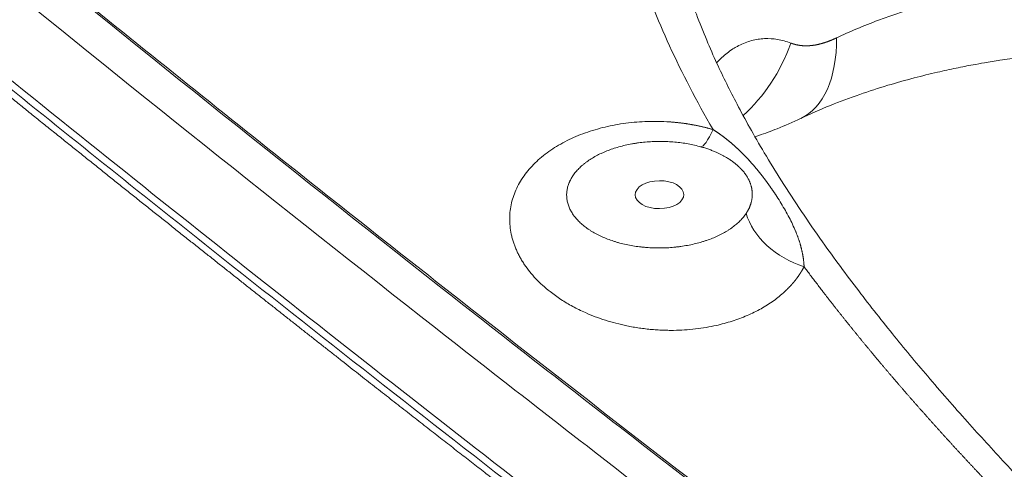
# Model space of a CAD drawing. Header units: millimetres. Extents: x -170 to 6906, y -2212 to 4257.
# Tile 64 of 256: x 2390.22 to 2402.16, y 1644.05 to 1649.49. Entities that reach past the tile are written whole.
import ezdxf

# ---------------------------------------------------------------- set-up
doc = ezdxf.new("R2010")
doc.units = ezdxf.units.MM
doc.layers.add('1轮廓实线层', color=7, linetype='Continuous', lineweight=18)

msp = doc.modelspace()

# ---------------------------------------------------------------- linework, layer by layer
at = {"layer": '1轮廓实线层', "color": 0}
for centre, major_axis, ratio, start_param, end_param in [((2398.008, 1650.018), (-0.172, -2.102), 0.812664, 0.711441, 1.244393), ((2398.786, 1650.205), (0.904, -1.906), 0.517374, 6.282817, 7.119414), ((2398.705, 1648.765), (-0.234, -0.811), 0.154301, 0.057013, 0.781327), ((2399.803, 1647.106), (0.747, -0.392), 0.696058, 3.722004, 4.970924)]:
    msp.add_ellipse(centre, major_axis=major_axis, ratio=ratio, start_param=start_param, end_param=end_param, dxfattribs=at)
msp.add_ellipse((2397.978, 1647.376), major_axis=(-0.295, -0.002), ratio=0.573587, dxfattribs=at)
for points, knots in [([(2398.627, 1648.164), (2398.426, 1648.511), (2398.251, 1648.849), (2397.951, 1649.505), (2397.826, 1649.823), (2397.626, 1650.441), (2397.552, 1650.741), (2397.477, 1651.175), (2397.459, 1651.317), (2397.44, 1651.527), (2397.433, 1651.631), (2397.43, 1651.75), (2397.429, 1651.809), (2397.428, 1651.839), (2397.428, 1651.854), (2397.428, 1651.861), (2397.428, 1651.865), (2397.428, 1651.867), (2397.428, 1651.867), (2397.428, 1651.868), (2397.428, 1651.868), (2397.428, 1651.868), (2397.428, 1651.868), (2397.428, 1651.868), (2397.428, 1651.868), (2397.429, 1652.2), (2397.467, 1652.515), (2397.581, 1652.963), (2397.652, 1653.181), (2397.76, 1653.424), (2397.82, 1653.543), (2397.852, 1653.601), (2397.868, 1653.63), (2397.876, 1653.645), (2397.88, 1653.652), (2397.882, 1653.656), (2397.883, 1653.658), (2397.884, 1653.659), (2397.884, 1653.659), (2397.884, 1653.659), (2397.884, 1653.659), (2397.884, 1653.659), (2397.884, 1653.659), (2398.048, 1653.947), (2398.25, 1654.209), (2398.609, 1654.561), (2398.738, 1654.672), (2398.945, 1654.828), (2399.052, 1654.904), (2399.183, 1654.987), (2399.25, 1655.028), (2399.284, 1655.048), (2399.301, 1655.058), (2399.309, 1655.062), (2399.314, 1655.065), (2399.316, 1655.067), (2399.632, 1655.249), (2399.975, 1655.398), (2400.535, 1655.576), (2400.728, 1655.628), (2401.03, 1655.693), (2401.184, 1655.723), (2401.369, 1655.753), (2401.462, 1655.767), (2401.509, 1655.774), (2401.533, 1655.777), (2401.544, 1655.778), (2401.55, 1655.779), (2401.553, 1655.78), (2401.555, 1655.78), (2401.555, 1655.78), (2401.556, 1655.78), (2401.556, 1655.78), (2401.556, 1655.78), (2401.556, 1655.78), (2401.956, 1655.833), (2402.372, 1655.856), (2403.024, 1655.849), (2403.356, 1655.835), (2403.754, 1655.799), (2403.957, 1655.777), (2404.059, 1655.765), (2404.11, 1655.758), (2404.135, 1655.755), (2404.148, 1655.753), (2404.154, 1655.752), (2404.158, 1655.752), (2404.159, 1655.752), (2404.16, 1655.752), (2404.16, 1655.752), (2404.161, 1655.752), (2404.161, 1655.752), (2404.161, 1655.752), (2404.161, 1655.752), (2404.54, 1655.702), (2404.93, 1655.634), (2405.732, 1655.462), (2406.143, 1655.358), (2406.989, 1655.114), (2407.423, 1654.975), (2408.313, 1654.661), (2408.768, 1654.486), (2409.236, 1654.294)], [0, 0, 0, 0, 0.0625, 0.0625, 0.125, 0.125, 0.1875, 0.1875, 0.21875, 0.21875, 0.234375, 0.242187, 0.246094, 0.248047, 0.249023, 0.249512, 0.249756, 0.249878, 0.249939, 0.249969, 0.249985, 0.249992, 0.249996, 0.249996, 0.25, 0.25, 0.3125, 0.3125, 0.34375, 0.359375, 0.367187, 0.371094, 0.373047, 0.374023, 0.374512, 0.374756, 0.374878, 0.374939, 0.374969, 0.374985, 0.374992, 0.374992, 0.375, 0.375, 0.4375, 0.4375, 0.46875, 0.46875, 0.484375, 0.492187, 0.496094, 0.498047, 0.499023, 0.499512, 0.499512, 0.5, 0.5, 0.5625, 0.5625, 0.59375, 0.59375, 0.609375, 0.617187, 0.621094, 0.623047, 0.624023, 0.624512, 0.624756, 0.624878, 0.624939, 0.624969, 0.624985, 0.624992, 0.624992, 0.625, 0.625, 0.6875, 0.6875, 0.71875, 0.734375, 0.742187, 0.746094, 0.748047, 0.749023, 0.749512, 0.749756, 0.749878, 0.749939, 0.749969, 0.749985, 0.749992, 0.749996, 0.749996, 0.75, 0.75, 0.8125, 0.8125, 0.875, 0.875, 0.9375, 0.9375, 1, 1, 1, 1]), ([(2420.325, 1646.813), (2419.819, 1647.159), (2418.833, 1647.823), (2417.428, 1648.738), (2416.094, 1649.574), (2414.828, 1650.337), (2413.628, 1651.028), (2412.492, 1651.651), (2411.417, 1652.21), (2410.401, 1652.707), (2409.761, 1653), (2409.411, 1653.154), (2409.368, 1653.173), (2409.324, 1653.192), (2409.318, 1653.195), (2409.318, 1653.195), (2409.318, 1653.195), (2409.318, 1653.195), (2409.317, 1653.195), (2409.317, 1653.195), (2409.317, 1653.195), (2409.316, 1653.196), (2409.313, 1653.197), (2409.306, 1653.2), (2409.281, 1653.211), (2409.223, 1653.236), (2409.029, 1653.32), (2408.575, 1653.511), (2408.173, 1653.67), (2407.388, 1653.968), (2406.396, 1654.307), (2405.507, 1654.543), (2404.875, 1654.684), (2404.671, 1654.725), (2404.373, 1654.779), (2404.263, 1654.797), (2404.149, 1654.815), (2404.13, 1654.818), (2404.123, 1654.819), (2404.122, 1654.819), (2404.122, 1654.819), (2404.121, 1654.819), (2404.121, 1654.819), (2404.121, 1654.819), (2404.121, 1654.819), (2404.121, 1654.819), (2404.118, 1654.819), (2404.111, 1654.821), (2404.067, 1654.827), (2403.953, 1654.844), (2403.845, 1654.858), (2403.488, 1654.901), (2403.214, 1654.923), (2402.688, 1654.944), (2402.435, 1654.943), (2401.952, 1654.919), (2401.721, 1654.896), (2401.281, 1654.831), (2401.071, 1654.788), (2400.771, 1654.71), (2400.674, 1654.682), (2400.485, 1654.622), (2400.392, 1654.59), (2400.291, 1654.551), (2400.277, 1654.545), (2400.263, 1654.54), (2400.259, 1654.538), (2400.258, 1654.538), (2400.257, 1654.537), (2400.257, 1654.537), (2400.257, 1654.537), (2400.255, 1654.536), (2400.247, 1654.533), (2400.215, 1654.521), (2400.137, 1654.488), (2400.066, 1654.457), (2399.928, 1654.392), (2399.839, 1654.347), (2399.582, 1654.203), (2399.424, 1654.096), (2399.204, 1653.921), (2399.134, 1653.86), (2399.032, 1653.765), (2398.999, 1653.732), (2398.934, 1653.666), (2398.902, 1653.632), (2398.808, 1653.529), (2398.689, 1653.385), (2398.583, 1653.231), (2398.433, 1652.991), (2398.347, 1652.82), (2398.241, 1652.546), (2398.21, 1652.452), (2398.179, 1652.343), (2398.176, 1652.33), (2398.172, 1652.316), (2398.171, 1652.314), (2398.171, 1652.314), (2398.171, 1652.314), (2398.171, 1652.314), (2398.171, 1652.314), (2398.171, 1652.314), (2398.171, 1652.313), (2398.171, 1652.313), (2398.17, 1652.31), (2398.169, 1652.305), (2398.164, 1652.286), (2398.153, 1652.241), (2398.117, 1652.088), (2398.092, 1651.942), (2398.061, 1651.673), (2398.053, 1651.52), (2398.054, 1651.36)], [0, 0, 0, 0, 0.050996, 0.101991, 0.152987, 0.203983, 0.254978, 0.305974, 0.35697, 0.407966, 0.458961, 0.458961, 0.465336, 0.466132, 0.466232, 0.466245, 0.466245, 0.466248, 0.466248, 0.466251, 0.466257, 0.466282, 0.466332, 0.466531, 0.466929, 0.468523, 0.47171, 0.484459, 0.509957, 0.509957, 0.560953, 0.611948, 0.611948, 0.637446, 0.637446, 0.650195, 0.651789, 0.652585, 0.652685, 0.652735, 0.652741, 0.652744, 0.652744, 0.652747, 0.652747, 0.65276, 0.652785, 0.652984, 0.653382, 0.65657, 0.662944, 0.662944, 0.688442, 0.688442, 0.71394, 0.71394, 0.739438, 0.739438, 0.764935, 0.764935, 0.777684, 0.777684, 0.790433, 0.790433, 0.792027, 0.792425, 0.792525, 0.792575, 0.7926, 0.7926, 0.792624, 0.792624, 0.792824, 0.79362, 0.796808, 0.803182, 0.803182, 0.815931, 0.815931, 0.841429, 0.841429, 0.854178, 0.854178, 0.860552, 0.860552, 0.866927, 0.866927, 0.879676, 0.892425, 0.892425, 0.917922, 0.917922, 0.930671, 0.930671, 0.932265, 0.932464, 0.932489, 0.932492, 0.932492, 0.932495, 0.932495, 0.932502, 0.932514, 0.932564, 0.932663, 0.933062, 0.933859, 0.937046, 0.94342, 0.968918, 0.968918, 1, 1, 1, 1]), ([(2407.17, 1639.49), (2407.022, 1639.611), (2406.647, 1639.923), (2406.072, 1640.412), (2405.468, 1640.939), (2404.935, 1641.416), (2404.496, 1641.817), (2404.143, 1642.147), (2403.86, 1642.415), (2403.603, 1642.663), (2403.362, 1642.899), (2403.041, 1643.218), (2402.652, 1643.613), (2402.188, 1644.1), (2401.724, 1644.607), (2401.266, 1645.129), (2400.816, 1645.668), (2400.38, 1646.22), (2400.006, 1646.726), (2399.698, 1647.172), (2399.462, 1647.532), (2399.253, 1647.872), (2399.074, 1648.182), (2398.923, 1648.46), (2398.791, 1648.718), (2398.668, 1648.976), (2398.544, 1649.257), (2398.427, 1649.549), (2398.319, 1649.855), (2398.223, 1650.175), (2398.137, 1650.536), (2398.073, 1650.936), (2398.055, 1651.213), (2398.054, 1651.358)], [0, 0, 0, 0, 0.034621, 0.088406, 0.137109, 0.180778, 0.219406, 0.246225, 0.269938, 0.29144, 0.312318, 0.332592, 0.375654, 0.416043, 0.458859, 0.505771, 0.548708, 0.594342, 0.642669, 0.672416, 0.701896, 0.728746, 0.752883, 0.774637, 0.793553, 0.812636, 0.83414, 0.858049, 0.87927, 0.90421, 0.932765, 0.964714, 1, 1, 1, 1]), ([(2412.536, 1633.261), (2412.508, 1633.282), (2412.445, 1633.329), (2412.325, 1633.417), (2412.113, 1633.573), (2411.811, 1633.795), (2411.449, 1634.062), (2410.967, 1634.417), (2410.366, 1634.861), (2409.407, 1635.57), (2408.211, 1636.455), (2406.782, 1637.518), (2405.358, 1638.581), (2403.465, 1640.002), (2401.108, 1641.785), (2398.291, 1643.943), (2394.548, 1646.854), (2391.751, 1649.085), (2389.882, 1650.607)], [0, 0, 0, 0, 0.003906, 0.007813, 0.015625, 0.03125, 0.046875, 0.0625, 0.09375, 0.125, 0.1875, 0.25, 0.3125, 0.375, 0.5, 0.625, 0.75, 1, 1, 1, 1]), ([(2412.541, 1633.283), (2410.661, 1634.667), (2406.886, 1637.455), (2401.203, 1641.724), (2396.472, 1645.371), (2392.702, 1648.352), (2390.824, 1649.865), (2389.888, 1650.628)], [0, 0, 0, 0, 0.25, 0.5, 0.75, 0.875, 1, 1, 1, 1]), ([(2389.484, 1650.377), (2391.353, 1648.855), (2394.15, 1646.624), (2397.893, 1643.713), (2400.71, 1641.555), (2403.067, 1639.772), (2404.961, 1638.352), (2406.385, 1637.288), (2407.814, 1636.226), (2409.009, 1635.34), (2409.968, 1634.631), (2410.57, 1634.187), (2411.051, 1633.832), (2411.413, 1633.565), (2411.715, 1633.343), (2411.927, 1633.187), (2412.047, 1633.099), (2412.11, 1633.052), (2412.139, 1633.032)], [0, 0, 0, 0, 0.25, 0.375, 0.5, 0.625, 0.6875, 0.75, 0.8125, 0.875, 0.90625, 0.9375, 0.953125, 0.96875, 0.984375, 0.992187, 0.996094, 1, 1, 1, 1]), ([(2400.123, 1649.274), (2400.283, 1649.35), (2401.142, 1649.711), (2402.259, 1649.965), (2403.67, 1650.046), (2403.988, 1650.053), (2404.322, 1650.048)], [0, 0, 0, 0, 0.161263, 0.82024, 0.82024, 1, 1, 1, 1]), ([(2396.471, 1643.641), (2395.161, 1644.655), (2393.854, 1645.679), (2391.677, 1647.404), (2390.806, 1648.1), (2389.734, 1648.965), (2389.531, 1649.13), (2389.328, 1649.294)], [0, 0, 0, 0, 0.548534, 0.548534, 0.914453, 0.914453, 1, 1, 1, 1]), ([(2396.432, 1643.568), (2396.409, 1643.586), (2396.362, 1643.623), (2396.291, 1643.678), (2396.218, 1643.734), (2396.145, 1643.791), (2396.07, 1643.848), (2395.995, 1643.907), (2395.918, 1643.967), (2395.84, 1644.028), (2395.76, 1644.089), (2395.68, 1644.152), (2395.598, 1644.216), (2395.515, 1644.28), (2395.431, 1644.346), (2395.346, 1644.412), (2395.259, 1644.479), (2395.172, 1644.548), (2395.083, 1644.617), (2394.993, 1644.687), (2394.902, 1644.759), (2394.809, 1644.831), (2394.716, 1644.904), (2394.621, 1644.978), (2394.525, 1645.053), (2394.428, 1645.129), (2394.33, 1645.206), (2394.23, 1645.284), (2394.13, 1645.363), (2394.028, 1645.443), (2393.925, 1645.524), (2393.821, 1645.606), (2393.716, 1645.688), (2393.609, 1645.772), (2393.502, 1645.857), (2393.393, 1645.943), (2393.283, 1646.03), (2393.171, 1646.117), (2393.059, 1646.206), (2392.946, 1646.296), (2392.831, 1646.387), (2392.715, 1646.478), (2392.598, 1646.571), (2392.48, 1646.665), (2392.36, 1646.759), (2392.24, 1646.855), (2392.118, 1646.952), (2391.995, 1647.05), (2391.871, 1647.148), (2391.745, 1647.248), (2391.619, 1647.349), (2391.491, 1647.451), (2391.362, 1647.554), (2391.232, 1647.658), (2391.101, 1647.763), (2390.969, 1647.869), (2390.835, 1647.976), (2390.7, 1648.084), (2390.564, 1648.193), (2390.427, 1648.303), (2390.289, 1648.414), (2390.149, 1648.527), (2390.009, 1648.64), (2389.867, 1648.755), (2389.724, 1648.87), (2389.579, 1648.987), (2389.434, 1649.105), (2389.337, 1649.183), (2389.288, 1649.223)], [0, 0, 0, 0, 0.009747, 0.019662, 0.029743, 0.03999, 0.050404, 0.060985, 0.071732, 0.082645, 0.093725, 0.10497, 0.116382, 0.127961, 0.139705, 0.151615, 0.163691, 0.175934, 0.188342, 0.200916, 0.213655, 0.226561, 0.239632, 0.252869, 0.266272, 0.27984, 0.293574, 0.307474, 0.321539, 0.33577, 0.350167, 0.364729, 0.379457, 0.394351, 0.40941, 0.424635, 0.440026, 0.455583, 0.471306, 0.487195, 0.503249, 0.51947, 0.535858, 0.552411, 0.569131, 0.586017, 0.603071, 0.62029, 0.637677, 0.655231, 0.672952, 0.690841, 0.708897, 0.727121, 0.745513, 0.764073, 0.782801, 0.801698, 0.820764, 0.839999, 0.859403, 0.878977, 0.898721, 0.918635, 0.93872, 0.958975, 0.979402, 1, 1, 1, 1]), ([(2398.671, 1648.973), (2398.711, 1649.017), (2398.775, 1649.076), (2398.855, 1649.133), (2398.897, 1649.159), (2398.919, 1649.17), (2398.929, 1649.176), (2398.935, 1649.179), (2398.937, 1649.18), (2398.939, 1649.181), (2398.94, 1649.181), (2398.94, 1649.182), (2398.94, 1649.182), (2398.94, 1649.182), (2398.965, 1649.195), (2398.991, 1649.206), (2399.042, 1649.226), (2399.068, 1649.234), (2399.146, 1649.255), (2399.25, 1649.271), (2399.409, 1649.261), (2399.517, 1649.231), (2399.571, 1649.211)], [0, 0, 0, 0, 0.159098, 0.243189, 0.285234, 0.306256, 0.316767, 0.322023, 0.324651, 0.325965, 0.326622, 0.32695, 0.32695, 0.327279, 0.327279, 0.411369, 0.411369, 0.495459, 0.495459, 0.663639, 0.83182, 1, 1, 1, 1]), ([(2399.571, 1649.211), (2399.572, 1649.211), (2399.575, 1649.21), (2399.579, 1649.208), (2399.583, 1649.207), (2399.587, 1649.205), (2399.591, 1649.204), (2399.595, 1649.203), (2399.599, 1649.201), (2399.603, 1649.2), (2399.607, 1649.199), (2399.611, 1649.198), (2399.615, 1649.197), (2399.619, 1649.196), (2399.624, 1649.195), (2399.628, 1649.193), (2399.632, 1649.192), (2399.636, 1649.192), (2399.64, 1649.191), (2399.644, 1649.19), (2399.648, 1649.189), (2399.653, 1649.188), (2399.657, 1649.187), (2399.661, 1649.186), (2399.665, 1649.186), (2399.67, 1649.185), (2399.674, 1649.184), (2399.678, 1649.184), (2399.682, 1649.183), (2399.687, 1649.183), (2399.691, 1649.182), (2399.695, 1649.182), (2399.699, 1649.181), (2399.704, 1649.181), (2399.708, 1649.18), (2399.712, 1649.18), (2399.717, 1649.18), (2399.721, 1649.179), (2399.726, 1649.179), (2399.73, 1649.179), (2399.734, 1649.179), (2399.739, 1649.179), (2399.743, 1649.179), (2399.748, 1649.178), (2399.752, 1649.178), (2399.757, 1649.178), (2399.761, 1649.178), (2399.765, 1649.178), (2399.77, 1649.179), (2399.774, 1649.179), (2399.779, 1649.179), (2399.783, 1649.179), (2399.788, 1649.179), (2399.792, 1649.18), (2399.797, 1649.18), (2399.802, 1649.18), (2399.806, 1649.181), (2399.811, 1649.181), (2399.815, 1649.181), (2399.82, 1649.182), (2399.825, 1649.182), (2399.829, 1649.183), (2399.834, 1649.183), (2399.838, 1649.184), (2399.843, 1649.185), (2399.848, 1649.185), (2399.853, 1649.186), (2399.857, 1649.187), (2399.862, 1649.188), (2399.867, 1649.188), (2399.871, 1649.189), (2399.876, 1649.19), (2399.881, 1649.191), (2399.886, 1649.192), (2399.89, 1649.193), (2399.895, 1649.194), (2399.9, 1649.195), (2399.905, 1649.196), (2399.91, 1649.197), (2399.914, 1649.198), (2399.919, 1649.2), (2399.924, 1649.201), (2399.929, 1649.202), (2399.934, 1649.203), (2399.939, 1649.205), (2399.944, 1649.206), (2399.949, 1649.207), (2399.954, 1649.209), (2399.959, 1649.21), (2399.963, 1649.212), (2399.968, 1649.213), (2399.973, 1649.215), (2399.978, 1649.216), (2399.983, 1649.218), (2399.988, 1649.22), (2399.993, 1649.221), (2399.999, 1649.223), (2400.004, 1649.225), (2400.009, 1649.226), (2400.014, 1649.228), (2400.019, 1649.23), (2400.024, 1649.232), (2400.029, 1649.234), (2400.034, 1649.236), (2400.039, 1649.238), (2400.044, 1649.24), (2400.05, 1649.242), (2400.055, 1649.244), (2400.06, 1649.246), (2400.065, 1649.248), (2400.07, 1649.251), (2400.076, 1649.253), (2400.081, 1649.255), (2400.086, 1649.257), (2400.091, 1649.26), (2400.097, 1649.262), (2400.102, 1649.264), (2400.107, 1649.267), (2400.113, 1649.269), (2400.118, 1649.272), (2400.121, 1649.273), (2400.123, 1649.274)], [0, 0, 0, 0, 0.009226, 0.018428, 0.027605, 0.036758, 0.045887, 0.054993, 0.064075, 0.073134, 0.082169, 0.091182, 0.100173, 0.109141, 0.118087, 0.127011, 0.135914, 0.144796, 0.153656, 0.162495, 0.171314, 0.180113, 0.188892, 0.19765, 0.20639, 0.21511, 0.223811, 0.232493, 0.241157, 0.249802, 0.25843, 0.26704, 0.275632, 0.284208, 0.292766, 0.301309, 0.309834, 0.318344, 0.326838, 0.335317, 0.343781, 0.352229, 0.360663, 0.369083, 0.37749, 0.385882, 0.394261, 0.402627, 0.41098, 0.419321, 0.42765, 0.435967, 0.444272, 0.452566, 0.460849, 0.469122, 0.477384, 0.485637, 0.49388, 0.502113, 0.510338, 0.518554, 0.526761, 0.534961, 0.543153, 0.551337, 0.559515, 0.567685, 0.57585, 0.584008, 0.592161, 0.600308, 0.60845, 0.616587, 0.62472, 0.632849, 0.640975, 0.649097, 0.657216, 0.665332, 0.673446, 0.681558, 0.689668, 0.697777, 0.705885, 0.713992, 0.722099, 0.730206, 0.738313, 0.746421, 0.754531, 0.762641, 0.770754, 0.778868, 0.786985, 0.795105, 0.803227, 0.811354, 0.819484, 0.827618, 0.835757, 0.8439, 0.852049, 0.860203, 0.868363, 0.87653, 0.884703, 0.892883, 0.90107, 0.909264, 0.917467, 0.925677, 0.933897, 0.942125, 0.950362, 0.958609, 0.966866, 0.975134, 0.983411, 0.9917, 1, 1, 1, 1]), ([(2399.689, 1648.299), (2399.805, 1648.354), (2400.036, 1648.455), (2400.392, 1648.588), (2400.732, 1648.698), (2401.048, 1648.787), (2401.326, 1648.855), (2401.532, 1648.9), (2401.676, 1648.929), (2401.791, 1648.95), (2401.932, 1648.976), (2402.12, 1649.006), (2402.359, 1649.041), (2402.651, 1649.076), (2402.997, 1649.109), (2403.399, 1649.135), (2403.859, 1649.151), (2404.186, 1649.152), (2404.359, 1649.149)], [0, 0, 0, 0, 0.095066, 0.182635, 0.262262, 0.334057, 0.395074, 0.443391, 0.466206, 0.486576, 0.515306, 0.553839, 0.602226, 0.660582, 0.729118, 0.808172, 0.89824, 1, 1, 1, 1]), ([(2399.73, 1646.503), (2399.729, 1646.502), (2399.728, 1646.498), (2399.725, 1646.493), (2399.722, 1646.488), (2399.719, 1646.483), (2399.716, 1646.478), (2399.714, 1646.472), (2399.711, 1646.467), (2399.708, 1646.462), (2399.705, 1646.457), (2399.702, 1646.452), (2399.699, 1646.447), (2399.695, 1646.442), (2399.692, 1646.437), (2399.689, 1646.432), (2399.686, 1646.427), (2399.683, 1646.422), (2399.679, 1646.417), (2399.676, 1646.412), (2399.673, 1646.407), (2399.669, 1646.402), (2399.666, 1646.397), (2399.663, 1646.392), (2399.659, 1646.387), (2399.656, 1646.382), (2399.652, 1646.377), (2399.649, 1646.372), (2399.645, 1646.367), (2399.641, 1646.362), (2399.638, 1646.358), (2399.634, 1646.353), (2399.63, 1646.348), (2399.627, 1646.343), (2399.623, 1646.338), (2399.619, 1646.334), (2399.615, 1646.329), (2399.611, 1646.324), (2399.607, 1646.319), (2399.603, 1646.314), (2399.599, 1646.31), (2399.595, 1646.305), (2399.591, 1646.3), (2399.587, 1646.296), (2399.583, 1646.291), (2399.579, 1646.286), (2399.575, 1646.282), (2399.57, 1646.277), (2399.566, 1646.272), (2399.562, 1646.268), (2399.558, 1646.263), (2399.553, 1646.259), (2399.549, 1646.254), (2399.544, 1646.249), (2399.54, 1646.245), (2399.535, 1646.24), (2399.531, 1646.236), (2399.526, 1646.231), (2399.522, 1646.227), (2399.517, 1646.222), (2399.512, 1646.218), (2399.508, 1646.213), (2399.503, 1646.209), (2399.498, 1646.204), (2399.494, 1646.2), (2399.489, 1646.196), (2399.484, 1646.191), (2399.459, 1646.169), (2399.414, 1646.131), (2399.343, 1646.078), (2399.268, 1646.029), (2399.189, 1645.983), (2399.106, 1645.941), (2399.019, 1645.902), (2398.929, 1645.868), (2398.835, 1645.837), (2398.738, 1645.809), (2398.63, 1645.784), (2398.511, 1645.762), (2398.381, 1645.745), (2398.249, 1645.735), (2398.135, 1645.732), (2398.039, 1645.734), (2397.963, 1645.737), (2397.886, 1645.743), (2397.81, 1645.751), (2397.734, 1645.761), (2397.658, 1645.773), (2397.563, 1645.791), (2397.451, 1645.817), (2397.323, 1645.854), (2397.199, 1645.897), (2397.092, 1645.941), (2397.001, 1645.983), (2396.926, 1646.022), (2396.853, 1646.063), (2396.783, 1646.107), (2396.716, 1646.153), (2396.641, 1646.21), (2396.561, 1646.277), (2396.479, 1646.357), (2396.406, 1646.441), (2396.352, 1646.513), (2396.314, 1646.572), (2396.288, 1646.617), (2396.264, 1646.662), (2396.243, 1646.708), (2396.224, 1646.755), (2396.207, 1646.802), (2396.193, 1646.85), (2396.178, 1646.914), (2396.165, 1646.994), (2396.161, 1647.089), (2396.167, 1647.183), (2396.183, 1647.276), (2396.21, 1647.366), (2396.247, 1647.454), (2396.293, 1647.541), (2396.35, 1647.624), (2396.415, 1647.703), (2396.489, 1647.779), (2396.57, 1647.849), (2396.689, 1647.937), (2396.854, 1648.034), (2397.039, 1648.112), (2397.197, 1648.163), (2397.318, 1648.196), (2397.443, 1648.222), (2397.571, 1648.242), (2397.702, 1648.256), (2397.834, 1648.263), (2397.966, 1648.264), (2398.06, 1648.26), (2398.115, 1648.256), (2398.13, 1648.255), (2398.146, 1648.254), (2398.161, 1648.252), (2398.177, 1648.251), (2398.192, 1648.249), (2398.208, 1648.247), (2398.223, 1648.246), (2398.239, 1648.244), (2398.254, 1648.242), (2398.269, 1648.24), (2398.285, 1648.238), (2398.3, 1648.236), (2398.315, 1648.233), (2398.33, 1648.231), (2398.345, 1648.228), (2398.361, 1648.226), (2398.376, 1648.223), (2398.391, 1648.22), (2398.406, 1648.218), (2398.421, 1648.215), (2398.436, 1648.212), (2398.451, 1648.209), (2398.465, 1648.205), (2398.48, 1648.202), (2398.495, 1648.199), (2398.51, 1648.195), (2398.525, 1648.192), (2398.539, 1648.188), (2398.554, 1648.184), (2398.569, 1648.181), (2398.583, 1648.177), (2398.598, 1648.173), (2398.613, 1648.169), (2398.622, 1648.166), (2398.627, 1648.164)], [0, 0, 0, 0, 0.000948, 0.001896, 0.002844, 0.003791, 0.004738, 0.005685, 0.006632, 0.007578, 0.008524, 0.00947, 0.010416, 0.011362, 0.012307, 0.013252, 0.014198, 0.015143, 0.016088, 0.017033, 0.017978, 0.018924, 0.019869, 0.020814, 0.021759, 0.022704, 0.02365, 0.024595, 0.025541, 0.026487, 0.027433, 0.028379, 0.029325, 0.030272, 0.031219, 0.032166, 0.033113, 0.034061, 0.035009, 0.035957, 0.036906, 0.037855, 0.038805, 0.039755, 0.040705, 0.041656, 0.042607, 0.043559, 0.044511, 0.045464, 0.046417, 0.047371, 0.048326, 0.049281, 0.050236, 0.051193, 0.05215, 0.053107, 0.054065, 0.055025, 0.055984, 0.056945, 0.057906, 0.058868, 0.059831, 0.060795, 0.061759, 0.062724, 0.075287, 0.087767, 0.100204, 0.112642, 0.125119, 0.137555, 0.149978, 0.162431, 0.174953, 0.187586, 0.203386, 0.219026, 0.234586, 0.250147, 0.259085, 0.267987, 0.276868, 0.285742, 0.294625, 0.303532, 0.312479, 0.328223, 0.34383, 0.359386, 0.374976, 0.385434, 0.395848, 0.406245, 0.416651, 0.427094, 0.437598, 0.45334, 0.468915, 0.484417, 0.499936, 0.507714, 0.51548, 0.523245, 0.531023, 0.538825, 0.546663, 0.554549, 0.562495, 0.578313, 0.593941, 0.609475, 0.625012, 0.640468, 0.655964, 0.671594, 0.687447, 0.703181, 0.718838, 0.7345, 0.75025, 0.781432, 0.812916, 0.82859, 0.844179, 0.859751, 0.875378, 0.891118, 0.906678, 0.922135, 0.937565, 0.939386, 0.941203, 0.943016, 0.944826, 0.946633, 0.948437, 0.950238, 0.952036, 0.953831, 0.955624, 0.957414, 0.959202, 0.960988, 0.962772, 0.964553, 0.966333, 0.968112, 0.969889, 0.971664, 0.973439, 0.975212, 0.976984, 0.978756, 0.980526, 0.982297, 0.984066, 0.985836, 0.987605, 0.989375, 0.991145, 0.992914, 0.994685, 0.996456, 0.998227, 1, 1, 1, 1]), ([(2399.136, 1648.078), (2399.151, 1648.083), (2399.241, 1648.113), (2399.426, 1648.18), (2399.594, 1648.254), (2399.689, 1648.299)], [0, 0, 0, 0, 0.083318, 0.482052, 1, 1, 1, 1]), ([(2398.627, 1648.164), (2398.629, 1648.163), (2398.634, 1648.16), (2398.641, 1648.155), (2398.648, 1648.151), (2398.655, 1648.146), (2398.662, 1648.142), (2398.669, 1648.137), (2398.676, 1648.132), (2398.683, 1648.127), (2398.69, 1648.123), (2398.697, 1648.118), (2398.704, 1648.113), (2398.711, 1648.108), (2398.718, 1648.103), (2398.725, 1648.098), (2398.731, 1648.093), (2398.738, 1648.088), (2398.745, 1648.083), (2398.752, 1648.078), (2398.759, 1648.073), (2398.765, 1648.068), (2398.772, 1648.062), (2398.779, 1648.057), (2398.786, 1648.052), (2398.792, 1648.047), (2398.799, 1648.041), (2398.806, 1648.036), (2398.812, 1648.031), (2398.819, 1648.025), (2398.825, 1648.02), (2398.832, 1648.014), (2398.839, 1648.009), (2398.845, 1648.003), (2398.852, 1647.998), (2398.858, 1647.992), (2398.865, 1647.987), (2398.871, 1647.981), (2398.877, 1647.975), (2398.884, 1647.97), (2398.89, 1647.964), (2398.897, 1647.958), (2398.903, 1647.953), (2398.909, 1647.947), (2398.916, 1647.941), (2398.922, 1647.935), (2398.928, 1647.929), (2398.934, 1647.924), (2398.941, 1647.918), (2398.947, 1647.912), (2398.953, 1647.906), (2398.959, 1647.9), (2398.965, 1647.894), (2398.972, 1647.888), (2398.978, 1647.882), (2398.984, 1647.876), (2398.99, 1647.87), (2398.996, 1647.864), (2399.002, 1647.857), (2399.008, 1647.851), (2399.014, 1647.845), (2399.02, 1647.839), (2399.026, 1647.833), (2399.032, 1647.827), (2399.038, 1647.82), (2399.043, 1647.814), (2399.049, 1647.808), (2399.055, 1647.801), (2399.061, 1647.795), (2399.067, 1647.789), (2399.073, 1647.782), (2399.078, 1647.776), (2399.084, 1647.77), (2399.09, 1647.763), (2399.095, 1647.757), (2399.101, 1647.75), (2399.107, 1647.744), (2399.112, 1647.738), (2399.118, 1647.731), (2399.124, 1647.725), (2399.129, 1647.718), (2399.135, 1647.712), (2399.14, 1647.705), (2399.146, 1647.698), (2399.151, 1647.692), (2399.157, 1647.685), (2399.162, 1647.679), (2399.168, 1647.672), (2399.173, 1647.665), (2399.179, 1647.659), (2399.184, 1647.652), (2399.189, 1647.645), (2399.195, 1647.639), (2399.2, 1647.632), (2399.205, 1647.625), (2399.211, 1647.619), (2399.216, 1647.612), (2399.221, 1647.605), (2399.227, 1647.598), (2399.232, 1647.592), (2399.237, 1647.585), (2399.242, 1647.578), (2399.247, 1647.571), (2399.253, 1647.564), (2399.258, 1647.557), (2399.263, 1647.551), (2399.268, 1647.544), (2399.273, 1647.537), (2399.278, 1647.53), (2399.283, 1647.523), (2399.288, 1647.516), (2399.293, 1647.509), (2399.298, 1647.502), (2399.303, 1647.495), (2399.308, 1647.488), (2399.313, 1647.481), (2399.318, 1647.474), (2399.323, 1647.467), (2399.328, 1647.46), (2399.333, 1647.453), (2399.338, 1647.446), (2399.343, 1647.439), (2399.348, 1647.432), (2399.352, 1647.425), (2399.357, 1647.418), (2399.362, 1647.411), (2399.367, 1647.404), (2399.372, 1647.397), (2399.376, 1647.39), (2399.381, 1647.383), (2399.386, 1647.376), (2399.39, 1647.368), (2399.395, 1647.361), (2399.417, 1647.328), (2399.454, 1647.269), (2399.504, 1647.184), (2399.55, 1647.1), (2399.591, 1647.017), (2399.617, 1646.957), (2399.633, 1646.921), (2399.638, 1646.907), (2399.643, 1646.894), (2399.648, 1646.881), (2399.653, 1646.868), (2399.658, 1646.855), (2399.662, 1646.843), (2399.666, 1646.83), (2399.671, 1646.817), (2399.675, 1646.805), (2399.679, 1646.792), (2399.683, 1646.779), (2399.686, 1646.767), (2399.69, 1646.755), (2399.693, 1646.742), (2399.696, 1646.73), (2399.699, 1646.718), (2399.702, 1646.705), (2399.705, 1646.693), (2399.708, 1646.681), (2399.71, 1646.669), (2399.713, 1646.657), (2399.715, 1646.645), (2399.717, 1646.633), (2399.719, 1646.621), (2399.721, 1646.609), (2399.722, 1646.597), (2399.724, 1646.585), (2399.725, 1646.574), (2399.726, 1646.562), (2399.727, 1646.55), (2399.728, 1646.538), (2399.729, 1646.527), (2399.73, 1646.515), (2399.73, 1646.507), (2399.73, 1646.503)], [0, 0, 0, 0, 0.003505, 0.007013, 0.010525, 0.01404, 0.017557, 0.021078, 0.024603, 0.02813, 0.031661, 0.035194, 0.038731, 0.042271, 0.045814, 0.049361, 0.05291, 0.056463, 0.060019, 0.063578, 0.06714, 0.070706, 0.074274, 0.077846, 0.081422, 0.085, 0.088582, 0.092167, 0.095755, 0.099347, 0.102942, 0.10654, 0.110142, 0.113748, 0.117357, 0.120969, 0.124585, 0.128204, 0.131827, 0.135454, 0.139084, 0.142718, 0.146356, 0.149997, 0.153642, 0.157291, 0.160944, 0.164601, 0.168262, 0.171927, 0.175596, 0.179269, 0.182946, 0.186627, 0.190312, 0.194002, 0.197696, 0.201394, 0.205097, 0.208804, 0.212516, 0.216232, 0.219953, 0.223679, 0.227409, 0.231144, 0.234884, 0.238628, 0.242378, 0.246133, 0.249892, 0.253657, 0.257427, 0.261203, 0.264983, 0.268769, 0.272561, 0.276358, 0.28016, 0.283968, 0.287782, 0.291601, 0.295426, 0.299257, 0.303094, 0.306937, 0.310786, 0.314641, 0.318503, 0.32237, 0.326244, 0.330124, 0.334011, 0.337904, 0.341803, 0.345709, 0.349622, 0.353542, 0.357468, 0.361402, 0.365342, 0.369289, 0.373243, 0.377204, 0.381173, 0.385148, 0.389131, 0.393122, 0.39712, 0.401125, 0.405138, 0.409158, 0.413186, 0.417222, 0.421266, 0.425317, 0.429377, 0.433444, 0.437519, 0.441603, 0.445694, 0.449794, 0.453903, 0.458019, 0.462144, 0.466277, 0.470419, 0.47457, 0.478729, 0.482897, 0.487073, 0.491258, 0.495453, 0.499656, 0.550026, 0.600129, 0.650063, 0.699924, 0.749799, 0.757734, 0.76562, 0.773456, 0.781245, 0.788985, 0.796677, 0.804322, 0.81192, 0.81947, 0.826973, 0.83443, 0.841841, 0.849205, 0.856524, 0.863797, 0.871024, 0.878207, 0.885344, 0.892437, 0.899486, 0.90649, 0.91345, 0.920366, 0.927239, 0.934068, 0.940854, 0.947596, 0.954296, 0.960952, 0.967566, 0.974138, 0.980667, 0.987153, 0.993598, 1, 1, 1, 1]), ([(2398.462, 1647.96), (2398.436, 1647.967), (2398.41, 1647.973), (2398.358, 1647.985), (2398.332, 1647.99), (2398.278, 1647.999), (2398.251, 1648.003), (2398.197, 1648.009), (2398.142, 1648.015), (2398.086, 1648.018), (2398.051, 1648.02), (2398.044, 1648.02), (2398.03, 1648.02), (2398.009, 1648.021), (2397.988, 1648.021), (2397.946, 1648.021), (2397.89, 1648.019), (2397.834, 1648.015), (2397.779, 1648.01), (2397.752, 1648.007), (2397.71, 1648.002), (2397.697, 1648), (2397.676, 1647.996), (2397.67, 1647.995), (2397.656, 1647.993), (2397.649, 1647.992), (2397.616, 1647.985), (2397.589, 1647.98), (2397.537, 1647.968), (2397.511, 1647.961), (2397.461, 1647.947), (2397.436, 1647.94), (2397.388, 1647.923), (2397.364, 1647.914), (2397.335, 1647.903), (2397.329, 1647.901), (2397.318, 1647.896), (2397.301, 1647.889), (2397.284, 1647.881), (2397.251, 1647.866), (2397.209, 1647.845), (2397.169, 1647.822), (2397.132, 1647.798), (2397.113, 1647.786), (2397.087, 1647.767), (2397.079, 1647.76), (2397.066, 1647.75), (2397.062, 1647.747), (2397.054, 1647.74), (2397.05, 1647.737), (2397.03, 1647.72), (2397, 1647.692), (2396.974, 1647.664), (2396.95, 1647.635), (2396.939, 1647.62), (2396.919, 1647.59), (2396.91, 1647.575), (2396.9, 1647.555), (2396.898, 1647.551), (2396.894, 1647.544), (2396.888, 1647.532), (2396.883, 1647.52), (2396.874, 1647.496), (2396.869, 1647.481), (2396.861, 1647.449), (2396.858, 1647.433), (2396.854, 1647.401), (2396.853, 1647.385), (2396.853, 1647.36), (2396.854, 1647.352), (2396.854, 1647.34), (2396.855, 1647.336), (2396.856, 1647.328), (2396.858, 1647.308), (2396.866, 1647.272), (2396.882, 1647.225), (2396.897, 1647.194), (2396.914, 1647.163), (2396.923, 1647.148), (2396.936, 1647.129), (2396.939, 1647.125), (2396.944, 1647.118), (2396.953, 1647.107), (2396.961, 1647.096), (2396.98, 1647.074), (2396.993, 1647.06), (2397.021, 1647.032), (2397.036, 1647.019), (2397.068, 1646.993), (2397.085, 1646.98), (2397.111, 1646.961), (2397.12, 1646.955), (2397.134, 1646.946), (2397.139, 1646.943), (2397.149, 1646.937), (2397.173, 1646.922), (2397.218, 1646.897), (2397.282, 1646.866), (2397.327, 1646.847), (2397.373, 1646.829), (2397.397, 1646.821), (2397.428, 1646.811), (2397.434, 1646.809), (2397.447, 1646.805), (2397.465, 1646.799), (2397.484, 1646.794), (2397.522, 1646.784), (2397.574, 1646.771), (2397.653, 1646.756), (2397.708, 1646.748), (2397.749, 1646.743), (2397.763, 1646.742), (2397.783, 1646.74), (2397.79, 1646.739), (2397.804, 1646.738), (2397.839, 1646.735), (2397.902, 1646.731), (2397.986, 1646.73), (2398.042, 1646.732), (2398.098, 1646.734), (2398.126, 1646.737), (2398.161, 1646.74), (2398.168, 1646.741), (2398.182, 1646.742), (2398.203, 1646.744), (2398.223, 1646.747), (2398.264, 1646.753), (2398.318, 1646.762), (2398.397, 1646.778), (2398.449, 1646.791), (2398.486, 1646.802), (2398.499, 1646.806), (2398.518, 1646.812), (2398.524, 1646.814), (2398.536, 1646.818), (2398.542, 1646.82), (2398.573, 1646.83), (2398.597, 1646.839), (2398.643, 1646.857), (2398.665, 1646.867), (2398.708, 1646.888), (2398.75, 1646.909), (2398.79, 1646.932), (2398.814, 1646.947), (2398.818, 1646.95), (2398.828, 1646.956), (2398.842, 1646.966), (2398.855, 1646.975), (2398.881, 1646.994), (2398.914, 1647.02), (2398.958, 1647.061), (2398.984, 1647.09), (2399.008, 1647.119), (2399.019, 1647.134), (2399.029, 1647.149)], [0, 0, 0, 0, 0.015625, 0.015625, 0.03125, 0.03125, 0.046875, 0.046875, 0.0625, 0.078125, 0.078125, 0.082031, 0.082031, 0.085937, 0.09375, 0.09375, 0.109375, 0.125, 0.125, 0.140625, 0.140625, 0.148437, 0.148437, 0.152344, 0.152344, 0.15625, 0.15625, 0.171875, 0.171875, 0.1875, 0.1875, 0.203125, 0.203125, 0.21875, 0.21875, 0.222656, 0.222656, 0.226562, 0.234375, 0.234375, 0.25, 0.265625, 0.265625, 0.28125, 0.28125, 0.289063, 0.289063, 0.292969, 0.292969, 0.296875, 0.296875, 0.3125, 0.328125, 0.328125, 0.34375, 0.34375, 0.359375, 0.359375, 0.363281, 0.363281, 0.367187, 0.375, 0.375, 0.390625, 0.390625, 0.40625, 0.40625, 0.421875, 0.421875, 0.429687, 0.429687, 0.433594, 0.433594, 0.4375, 0.453125, 0.46875, 0.484375, 0.484375, 0.5, 0.5, 0.503906, 0.503906, 0.507812, 0.515625, 0.515625, 0.53125, 0.53125, 0.546875, 0.546875, 0.5625, 0.5625, 0.570312, 0.570312, 0.574219, 0.574219, 0.578125, 0.59375, 0.609375, 0.625, 0.625, 0.640625, 0.640625, 0.644531, 0.644531, 0.648437, 0.65625, 0.65625, 0.671875, 0.6875, 0.703125, 0.703125, 0.710937, 0.710937, 0.714844, 0.714844, 0.71875, 0.734375, 0.75, 0.765625, 0.765625, 0.78125, 0.78125, 0.785156, 0.785156, 0.789062, 0.796875, 0.796875, 0.8125, 0.828125, 0.84375, 0.84375, 0.851562, 0.851562, 0.855469, 0.855469, 0.859375, 0.859375, 0.875, 0.875, 0.890625, 0.890625, 0.90625, 0.921875, 0.921875, 0.925781, 0.925781, 0.929687, 0.9375, 0.9375, 0.953125, 0.96875, 0.984375, 0.984375, 1, 1, 1, 1]), ([(2406.878, 1639.366), (2406.865, 1639.377), (2406.84, 1639.397), (2406.802, 1639.428), (2406.765, 1639.459), (2406.728, 1639.49), (2406.69, 1639.521), (2406.653, 1639.552), (2406.616, 1639.583), (2406.579, 1639.614), (2406.542, 1639.645), (2406.505, 1639.676), (2406.468, 1639.707), (2406.431, 1639.737), (2406.394, 1639.768), (2406.358, 1639.799), (2406.321, 1639.83), (2406.285, 1639.86), (2406.248, 1639.891), (2406.212, 1639.922), (2406.176, 1639.952), (2406.139, 1639.983), (2406.103, 1640.014), (2406.067, 1640.044), (2406.031, 1640.075), (2405.995, 1640.105), (2405.959, 1640.136), (2405.924, 1640.166), (2405.888, 1640.197), (2405.852, 1640.227), (2405.817, 1640.258), (2405.781, 1640.288), (2405.746, 1640.318), (2405.711, 1640.349), (2405.675, 1640.379), (2405.64, 1640.409), (2405.605, 1640.44), (2405.57, 1640.47), (2405.535, 1640.5), (2405.5, 1640.53), (2405.466, 1640.561), (2405.431, 1640.591), (2405.396, 1640.621), (2405.362, 1640.651), (2405.327, 1640.681), (2405.293, 1640.711), (2405.258, 1640.741), (2405.224, 1640.771), (2405.19, 1640.801), (2405.156, 1640.831), (2405.122, 1640.861), (2405.088, 1640.891), (2405.054, 1640.921), (2405.02, 1640.951), (2404.986, 1640.981), (2404.953, 1641.011), (2404.919, 1641.041), (2404.886, 1641.07), (2404.852, 1641.1), (2404.819, 1641.13), (2404.786, 1641.16), (2404.752, 1641.19), (2404.719, 1641.219), (2404.686, 1641.249), (2404.653, 1641.279), (2404.62, 1641.308), (2404.587, 1641.338), (2404.555, 1641.367), (2404.522, 1641.397), (2404.489, 1641.426), (2404.457, 1641.456), (2404.424, 1641.485), (2404.392, 1641.515), (2404.36, 1641.544), (2404.327, 1641.574), (2404.295, 1641.603), (2404.263, 1641.633), (2404.231, 1641.662), (2404.199, 1641.691), (2404.167, 1641.72), (2404.136, 1641.75), (2404.104, 1641.779), (2404.072, 1641.808), (2404.041, 1641.837), (2404.009, 1641.867), (2403.978, 1641.896), (2403.946, 1641.925), (2403.915, 1641.954), (2403.884, 1641.983), (2403.853, 1642.012), (2403.822, 1642.041), (2403.791, 1642.07), (2403.76, 1642.099), (2403.729, 1642.128), (2403.698, 1642.157), (2403.668, 1642.186), (2403.637, 1642.215), (2403.607, 1642.244), (2403.576, 1642.273), (2403.546, 1642.302), (2403.516, 1642.33), (2403.485, 1642.359), (2403.455, 1642.388), (2403.425, 1642.417), (2403.395, 1642.445), (2403.365, 1642.474), (2403.335, 1642.503), (2403.306, 1642.531), (2403.276, 1642.56), (2403.246, 1642.589), (2403.217, 1642.617), (2403.187, 1642.646), (2403.158, 1642.674), (2403.129, 1642.703), (2403.099, 1642.731), (2403.07, 1642.76), (2403.041, 1642.788), (2403.012, 1642.817), (2402.983, 1642.845), (2402.954, 1642.873), (2402.926, 1642.902), (2402.897, 1642.93), (2402.868, 1642.958), (2402.84, 1642.987), (2402.811, 1643.015), (2402.783, 1643.043), (2402.754, 1643.071), (2402.726, 1643.099), (2402.698, 1643.128), (2402.67, 1643.156), (2402.642, 1643.184), (2402.614, 1643.212), (2402.586, 1643.24), (2402.558, 1643.268), (2402.53, 1643.296), (2402.503, 1643.324), (2402.475, 1643.352), (2402.448, 1643.38), (2402.42, 1643.408), (2402.393, 1643.436), (2402.366, 1643.464), (2402.338, 1643.491), (2402.311, 1643.519), (2402.284, 1643.547), (2402.257, 1643.575), (2402.23, 1643.602), (2402.204, 1643.63), (2402.177, 1643.658), (2402.15, 1643.686), (2402.124, 1643.713), (2402.097, 1643.741), (2402.071, 1643.768), (2402.044, 1643.796), (2402.018, 1643.824), (2401.992, 1643.851), (2401.965, 1643.879), (2401.939, 1643.906), (2401.913, 1643.933), (2401.887, 1643.961), (2401.862, 1643.988), (2401.836, 1644.016), (2401.81, 1644.043), (2401.785, 1644.07), (2401.759, 1644.098), (2401.733, 1644.125), (2401.708, 1644.152), (2401.683, 1644.179), (2401.658, 1644.207), (2401.632, 1644.234), (2401.607, 1644.261), (2401.582, 1644.288), (2401.557, 1644.315), (2401.532, 1644.342), (2401.508, 1644.369), (2401.483, 1644.396), (2401.458, 1644.423), (2401.434, 1644.45), (2401.409, 1644.477), (2401.385, 1644.504), (2401.36, 1644.531), (2401.336, 1644.558), (2401.312, 1644.585), (2401.288, 1644.612), (2401.264, 1644.639), (2401.24, 1644.665), (2401.216, 1644.692), (2401.192, 1644.719), (2401.168, 1644.746), (2401.145, 1644.772), (2401.121, 1644.799), (2401.098, 1644.826), (2401.074, 1644.852), (2401.051, 1644.879), (2401.027, 1644.905), (2401.004, 1644.932), (2400.981, 1644.958), (2400.958, 1644.985), (2400.935, 1645.011), (2400.912, 1645.038), (2400.889, 1645.064), (2400.867, 1645.091), (2400.844, 1645.117), (2400.821, 1645.143), (2400.799, 1645.17), (2400.776, 1645.196), (2400.754, 1645.222), (2400.732, 1645.249), (2400.709, 1645.275), (2400.687, 1645.301), (2400.665, 1645.327), (2400.643, 1645.353), (2400.621, 1645.379), (2400.599, 1645.405), (2400.577, 1645.432), (2400.556, 1645.458), (2400.534, 1645.484), (2400.513, 1645.51), (2400.491, 1645.536), (2400.47, 1645.561), (2400.448, 1645.587), (2400.427, 1645.613), (2400.406, 1645.639), (2400.385, 1645.665), (2400.364, 1645.691), (2400.343, 1645.717), (2400.322, 1645.742), (2400.301, 1645.768), (2400.28, 1645.794), (2400.26, 1645.819), (2400.239, 1645.845), (2400.219, 1645.871), (2400.198, 1645.896), (2400.178, 1645.922), (2400.158, 1645.948), (2400.137, 1645.973), (2400.117, 1645.999), (2400.097, 1646.024), (2400.077, 1646.05), (2400.057, 1646.075), (2400.037, 1646.1), (2400.018, 1646.126), (2399.998, 1646.151), (2399.978, 1646.176), (2399.959, 1646.202), (2399.939, 1646.227), (2399.92, 1646.252), (2399.901, 1646.278), (2399.882, 1646.303), (2399.862, 1646.328), (2399.843, 1646.353), (2399.824, 1646.378), (2399.805, 1646.403), (2399.787, 1646.428), (2399.768, 1646.453), (2399.749, 1646.478), (2399.737, 1646.495), (2399.73, 1646.503)], [0, 0, 0, 0, 0.004687, 0.009368, 0.014044, 0.018713, 0.023376, 0.028033, 0.032683, 0.037328, 0.041967, 0.0466, 0.051227, 0.055847, 0.060462, 0.06507, 0.069673, 0.074269, 0.07886, 0.083444, 0.088022, 0.092595, 0.097161, 0.101721, 0.106275, 0.110823, 0.115365, 0.119901, 0.124431, 0.128955, 0.133473, 0.137985, 0.142491, 0.146991, 0.151485, 0.155972, 0.160454, 0.16493, 0.169399, 0.173863, 0.178321, 0.182772, 0.187218, 0.191658, 0.196091, 0.200519, 0.20494, 0.209356, 0.213765, 0.218169, 0.222566, 0.226958, 0.231343, 0.235723, 0.240096, 0.244463, 0.248825, 0.25318, 0.25753, 0.261873, 0.266211, 0.270542, 0.274867, 0.279187, 0.2835, 0.287808, 0.292109, 0.296405, 0.300694, 0.304978, 0.309255, 0.313527, 0.317792, 0.322052, 0.326305, 0.330553, 0.334795, 0.33903, 0.34326, 0.347484, 0.351702, 0.355913, 0.360119, 0.364319, 0.368513, 0.372701, 0.376883, 0.381059, 0.385229, 0.389393, 0.393551, 0.397703, 0.40185, 0.40599, 0.410124, 0.414253, 0.418375, 0.422492, 0.426602, 0.430707, 0.434806, 0.438899, 0.442986, 0.447066, 0.451141, 0.455211, 0.459274, 0.463331, 0.467382, 0.471428, 0.475467, 0.479501, 0.483528, 0.48755, 0.491566, 0.495576, 0.49958, 0.503578, 0.507571, 0.511557, 0.515537, 0.519512, 0.523481, 0.527444, 0.5314, 0.535351, 0.539297, 0.543236, 0.547169, 0.551097, 0.555019, 0.558934, 0.562844, 0.566748, 0.570647, 0.574539, 0.578425, 0.582306, 0.586181, 0.59005, 0.593913, 0.59777, 0.601622, 0.605467, 0.609307, 0.613141, 0.616969, 0.620791, 0.624608, 0.628418, 0.632223, 0.636022, 0.639815, 0.643602, 0.647384, 0.65116, 0.65493, 0.658694, 0.662452, 0.666205, 0.669951, 0.673692, 0.677428, 0.681157, 0.684881, 0.688598, 0.692311, 0.696017, 0.699717, 0.703412, 0.707101, 0.710784, 0.714462, 0.718134, 0.7218, 0.72546, 0.729114, 0.732763, 0.736406, 0.740044, 0.743675, 0.747301, 0.750921, 0.754536, 0.758144, 0.761747, 0.765345, 0.768936, 0.772522, 0.776102, 0.779677, 0.783246, 0.786809, 0.790366, 0.793918, 0.797464, 0.801004, 0.804539, 0.808068, 0.811592, 0.815109, 0.818622, 0.822128, 0.825629, 0.829124, 0.832614, 0.836098, 0.839576, 0.843048, 0.846516, 0.849977, 0.853433, 0.856883, 0.860328, 0.863767, 0.8672, 0.870628, 0.87405, 0.877467, 0.880878, 0.884283, 0.887683, 0.891078, 0.894466, 0.89785, 0.901227, 0.9046, 0.907966, 0.911327, 0.914683, 0.918033, 0.921377, 0.924716, 0.92805, 0.931378, 0.9347, 0.938017, 0.941328, 0.944634, 0.947935, 0.95123, 0.954519, 0.957803, 0.961082, 0.964355, 0.967623, 0.970885, 0.974142, 0.977393, 0.980639, 0.983879, 0.987114, 0.990344, 0.993568, 0.996787, 1, 1, 1, 1])]:
    msp.add_open_spline(points, degree=3, knots=knots, dxfattribs=at)
msp.add_open_spline([(2396.532, 1643.7), (2394.144, 1645.549), (2391.762, 1647.429), (2389.39, 1649.353)], degree=3, dxfattribs=at)
msp.add_rational_spline([(2399.029, 1647.149), (2399.078, 1647.224), (2399.104, 1647.303), (2399.102, 1647.464), (2399.075, 1647.544), (2398.999, 1647.654), (2398.967, 1647.69), (2398.895, 1647.755), (2398.854, 1647.786), (2398.715, 1647.873), (2398.605, 1647.922), (2398.462, 1647.96)], [0.999999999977, 0.999999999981, 0.999999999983, 0.999999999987, 0.999999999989, 0.99999999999, 0.99999999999, 0.999999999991, 0.999999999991, 0.99999999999, 0.99999999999, 0.999999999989], degree=3, knots=[0, 0, 0, 0, 0.25, 0.25, 0.5, 0.5, 0.625, 0.625, 0.75, 0.75, 1, 1, 1, 1], dxfattribs=at)

doc.saveas('drawing.dxf')
